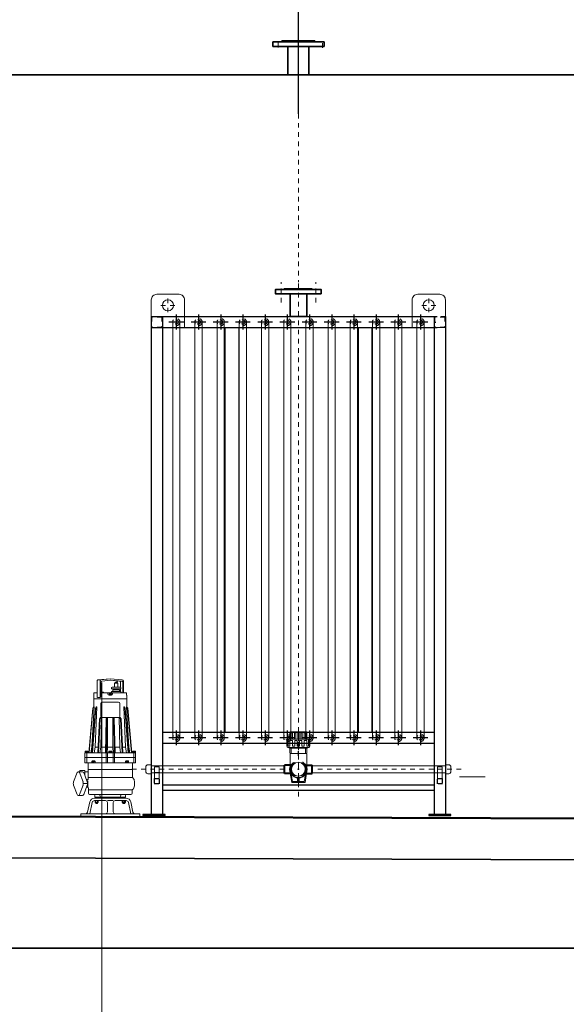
# Model space of a CAD drawing. Header units: metres. Extents: x 703769 to 722343, y 4313031 to 4317457.
# Tile 130 of 256: x 707834 to 707845, y 4313296 to 4313317. Entities that reach past the tile are written whole.
import ezdxf

# ---------------------------------------------------------------- set-up
doc = ezdxf.new("R2010")
doc.units = ezdxf.units.M
doc.header["$LTSCALE"] = 0.5
for name, pattern in [('CENTER', [16, 13, -1, 1, -1]), ('CENTER2', [1.125, 0.75, -0.125, 0.125, -0.125]), ('DASHED2', [9.525, 6.35, -3.175]), ('HIDDEN', [9.525, 6.35, -3.175])]:
    doc.linetypes.add(name, pattern=pattern)
for name, color, linetype, lineweight in [('00空气管', 6, 'Continuous', 9), ('01', 7, 'Continuous', 25), ('03', 2, 'HIDDEN', 18), ('04', 2, 'Continuous', 25), ('1轮廓实线层', 7, 'Continuous', 18), ('2细线层', 4, 'Continuous', 18), ('3中心线', 1, 'CENTER2', 18), ('CENTER', 1, 'CENTER', 18), ('不锈钢型材', 5, 'Continuous', 18), ('中心线', 1, 'CENTER', 25), ('塑料件', 6, 'Continuous', 18), ('管道', 3, 'Continuous', 18), ('粗', 7, 'Continuous', 40), ('粗实线层', 7, 'Continuous', 35), ('设备', 6, 'Continuous', 18), ('钢筋', 1, 'Continuous', 18)]:
    doc.layers.add(name, color=color, linetype=linetype, lineweight=lineweight)

# ---------------------------------------------------------------- blocks, each defined once
blk = doc.blocks.new('闷头DN20ABS')
blk.add_lwpolyline([(0, 16), (12, 16, -0.414214), (20, 8), (20, -8, -0.414214), (12, -16), (0, -16)], format="xyb", close=True)
blk = doc.blocks.new('ABS弯头DN65后视')
for p, q in [((-43.5, 0), (-43.5, 82)), ((43.5, 82), (43.5, 0)), ((43.5, 0), (-43.5, 0))]:
    blk.add_line(p, q)
blk.add_arc((0, 82), 43.5, 0, 180)
at = {"layer": 'CENTER'}
blk.add_line((0, 0), (0, 82), dxfattribs=at)
blk = doc.blocks.new('由令65')
for p, q in [((29, 55.8), (29, -55.8)), ((65.1, 58), (31, 58)), ((65.1, 53.7), (36, 53.7)), ((36, 44.7), (36, 53.7)), ((73.1, 60), (39, 60)), ((73.1, 60), (39, 60)), ((65.1, 53.7), (65.1, 60)), ((73.1, 60), (73.1, -60)), ((-3, 41), (-3, -41)), ((26, 37.5), (-3, 37.5)), ((26, 44), (0, 44)), ((26, 45), (26, -45)), ((65.1, 44.7), (36, 44.7)), ((65.1, 31.2), (36, 31.2)), ((36, 18), (36, 31.2)), ((65.1, 18), (36, 18)), ((36, -6.1), (36, 6.1)), ((65.1, 6.1), (36, 6.1)), ((65.1, 44.7), (65.1, 31.2)), ((65.1, 6.1), (65.1, 18)), ((73.1, 45), (104.1, 45)), ((73.1, 45), (73.1, -45)), ((73.1, 44), (106.1, 44)), ((73.1, 38), (105.1, 38)), ((73.1, 31), (105.1, 31)), ((73.1, 20.8), (105.1, 20.8)), ((73.1, 13.8), (105.1, 13.8)), ((73.1, 3.5), (105.1, 3.5)), ((104.1, 45), (105.1, 44)), ((105.1, 38), (105.1, 31)), ((105.1, 31), (105.1, 38)), ((105.1, 13.8), (105.1, 20.8)), ((105.1, 20.8), (105.1, 13.8)), ((105.1, 3.5), (105.1, -3.5)), ((111, 42), (111, -42)), ((26, -37.5), (-3, -37.5)), ((26, -44), (0, -44)), ((65.1, -6.1), (36, -6.1)), ((36, -18), (36, -31.2)), ((65.1, -18), (36, -18)), ((65.1, -31.2), (36, -31.2)), ((36, -44.7), (36, -53.7)), ((65.1, -44.7), (36, -44.7)), ((65.1, -6.1), (65.1, -18)), ((65.1, -44.7), (65.1, -31.2)), ((73.1, -3.5), (105.1, -3.5)), ((73.1, -13.8), (105.1, -13.8)), ((73.1, -20.8), (105.1, -20.8)), ((73.1, -31), (105.1, -31)), ((73.1, -38), (105.1, -38)), ((73.1, -44), (106.1, -44)), ((73.1, -45), (104.1, -45)), ((104.1, -45), (105.1, -44)), ((105.1, -20.8), (105.1, -13.8)), ((105.1, -13.8), (105.1, -20.8)), ((105.1, -31), (105.1, -38)), ((65.1, -58), (31, -58)), ((65.1, -53.7), (36, -53.7)), ((73.1, -60), (39, -60)), ((65.1, -53.7), (65.1, -60))]:
    blk.add_line(p, q)
for centre, radius, start, end in [((39, 57), 3, 90, 160.5288), ((0, 41), 3, 90, 180), ((106.4, 37.7), 6.35, 43.153, 92.7552), ((0, -41), 3, 180, 270), ((106.4, -37.7), 6.35, 267.2448, 316.847), ((39.3, -56.3), 3.67, 206.8926, 265.7273)]:
    blk.add_arc(centre, radius, start, end)
for centre, major_axis, start_param, end_param in [((30.9, 19.6), (0.4, 38.5), 0.05886, 0.851484), ((30.9, -19.6), (-0.4, 38.5), 2.290109, 3.082733)]:
    blk.add_ellipse(centre, major_axis=major_axis, ratio=0.181958, start_param=start_param, end_param=end_param)
at = {"layer": '中心线'}
blk.add_line((-14.6, 0), (130.6, 0), dxfattribs=at)
blk = doc.blocks.new('管夹DN40')
at = {"ltscale": 2}
for p, q in [((-30.6, 40.7), (-24, 0)), ((30.6, 40.7), (24, 0)), ((-25.6, 29.6), (-20.8, 3.4)), ((-24, 0), (24, 0)), ((-20.9, 3.4), (20.9, 3.4)), ((-3.4, 16.7), (-3.4, 3.4)), ((3.4, 16.7), (3.4, 3.4)), ((20.6, 3.4), (3.4, 3.4)), ((25.6, 29.6), (20.8, 3.4))]:
    blk.add_line(p, q, dxfattribs=at)
for centre, radius, start, end in [((0, 48), 31.5, 150.882, 270), ((-24.7, 61.5), 3.35, 334.2353, 147.5287), ((0, 48), 24.8, 150.882, 270), ((0, 48), 31.5, 270, 29.118), ((0, 48), 24.8, 270, 29.118), ((24.7, 61.5), 3.35, 32.4713, 205.7647)]:
    blk.add_arc(centre, radius, start, end, dxfattribs=at)
at = {"layer": 'CENTER'}
for p, q in [((-2.5, 48), (2.5, 48)), ((0, 45.5), (0, 50.5)), ((0, 45.5), (0, 50.5))]:
    blk.add_line(p, q, dxfattribs=at)
at = {"layer": 'CENTER', "ltscale": 0.2}
blk.add_line((0, 23.2), (0, 0), dxfattribs=at)
blk = doc.blocks.new('bx')
at = {"layer": '粗'}
for p, q in [((191096.8, -69309.6), (191095.5, -69311.6)), ((191106.5, -69317.5), (191131.7, -69317.5)), ((191131.7, -69347.5), (191131.7, -69317.5)), ((191096.8, -69355.4), (191095.5, -69353.3)), ((191106.5, -69347.5), (191131.7, -69347.5))]:
    blk.add_line(p, q, dxfattribs=at)
for centre, radius, start, end in [((191098.1, -69310.4), 1.5, 53.3159, 146.4427), ((191081.7, -69332.5), 29, 306.6841, 53.3159), ((191098.1, -69354.5), 1.5, 213.5573, 306.6841)]:
    blk.add_arc(centre, radius, start, end, dxfattribs=at)
blk = doc.blocks.new('A$C6CE14529')
for points in [[(685, 1882), (685, 1897), (520, 1897), (520, 1882)], [(652.5, 1900), (652.5, 1897), (552.5, 1897), (552.5, 1900)], [(632.5, 1800), (632.5, 1882), (572.5, 1882), (572.5, 1800)]]:
    blk.add_lwpolyline(points, close=True)
at = {"layer": '01'}
for p, q in [((72.5, 1800), (72.5, 4)), ((72.5, 1800), (1103, 1800)), ((112.5, 1800), (112.5, 4)), ((1092.5, 1800), (1092.5, 4)), ((1132.5, 1800), (1132.5, 4)), ((72.5, 1760), (1103, 1760)), ((337.5, 1760), (337.5, 300)), ((387.5, 1760), (387.5, 300)), ((817.5, 1760), (817.5, 300)), ((867.5, 1760), (867.5, 300)), ((1092.5, 300), (112.5, 300)), ((1092.5, 260), (112.5, 260)), ((1092.5, 110), (112.5, 110)), ((1092.5, 90), (112.5, 90))]:
    blk.add_line(p, q, dxfattribs=at)
for points in [[(42.6, 0), (122.6, 0), (122.6, 4), (42.6, 4)], [(1072.5, 0), (1152.5, 0), (1152.5, 4), (1072.5, 4)]]:
    blk.add_lwpolyline(points, close=True, dxfattribs=at)
at = {"layer": '03'}
for p, q in [((74.5, 1798), (74.5, 1762)), ((110.5, 1798), (74.5, 1798)), ((110.5, 1798), (110.5, 1762)), ((1132.5, 1800), (1092.5, 1800)), ((1092.5, 1793), (1094.5, 1793)), ((1130.5, 1798), (1094.5, 1798)), ((1094.5, 1798), (1094.5, 1762)), ((1130.5, 1798), (1130.5, 1762)), ((112.5, 1760), (72.5, 1760)), ((110.5, 1762), (74.5, 1762)), ((1092.5, 1767), (1094.5, 1767)), ((1132.5, 1760), (1092.5, 1760)), ((1130.5, 1762), (1094.5, 1762))]:
    blk.add_line(p, q, dxfattribs=at)
for points in [[(82.6, 114), (102.6, 114), (102.6, 134), (82.6, 134)], [(84.1, 115.5), (101.1, 115.5), (101.1, 132.5), (84.1, 132.5)], [(1122.5, 114), (1102.5, 114), (1102.5, 134), (1122.5, 134)], [(1121, 115.5), (1104, 115.5), (1104, 132.5), (1121, 132.5)]]:
    blk.add_lwpolyline(points, close=True, dxfattribs=at)
for centre, radius in [((162.6, 1780), 13), ((162.6, 1780), 7.5), ((242.6, 1780), 13), ((242.6, 1780), 7.5), ((322.6, 1780), 13), ((322.6, 1780), 7.5), ((402.6, 1780), 13), ((402.6, 1780), 7.5), ((482.6, 1780), 13), ((482.6, 1780), 7.5), ((562.6, 1780), 13), ((562.6, 1780), 7.5), ((642.6, 1780), 13), ((642.6, 1780), 7.5), ((722.6, 1780), 13), ((722.6, 1780), 7.5), ((802.6, 1780), 13), ((802.6, 1780), 7.5), ((882.6, 1780), 13), ((882.6, 1780), 7.5), ((962.6, 1780), 13), ((962.6, 1780), 7.5), ((1042.6, 1780), 13), ((1042.6, 1780), 7.5), ((162.6, 280), 13), ((162.6, 280), 7.5), ((242.6, 280), 13), ((242.6, 280), 7.5), ((322.6, 280), 13), ((322.6, 280), 7.5), ((402.6, 280), 13), ((402.6, 280), 7.5), ((482.6, 280), 13), ((482.6, 280), 7.5), ((562.6, 280), 13), ((562.6, 280), 7.5), ((642.6, 280), 13), ((642.6, 280), 7.5), ((722.6, 280), 13), ((722.6, 280), 7.5), ((802.6, 280), 13), ((802.6, 280), 7.5), ((882.6, 280), 13), ((882.6, 280), 7.5), ((962.6, 280), 13), ((962.6, 280), 7.5), ((1042.6, 280), 13), ((1042.6, 280), 7.5)]:
    blk.add_circle(centre, radius, dxfattribs=at)
at = {"layer": '04'}
for p, q in [((189.3, 1780), (135.9, 1780)), ((189.3, 1780), (135.9, 1780)), ((162.6, 1806.7), (162.6, 1753.3)), ((269.3, 1780), (215.9, 1780)), ((242.6, 1806.7), (242.6, 1753.3)), ((349.3, 1780), (295.9, 1780)), ((322.6, 1806.7), (322.6, 1753.3)), ((429.3, 1780), (375.9, 1780)), ((402.6, 1806.7), (402.6, 1753.3)), ((509.3, 1780), (455.9, 1780)), ((482.6, 1806.7), (482.6, 1753.3)), ((589.3, 1780), (535.9, 1780)), ((562.6, 1806.7), (562.6, 1753.3)), ((669.3, 1780), (615.9, 1780)), ((642.6, 1806.7), (642.6, 1753.3)), ((749.3, 1780), (695.9, 1780)), ((722.6, 1806.7), (722.6, 1753.3)), ((829.3, 1780), (775.9, 1780)), ((802.6, 1806.7), (802.6, 1753.3)), ((909.3, 1780), (855.9, 1780)), ((882.6, 1806.7), (882.6, 1753.3)), ((989.3, 1780), (935.9, 1780)), ((962.6, 1806.7), (962.6, 1753.3)), ((1069.3, 1780), (1015.9, 1780)), ((1042.6, 1806.7), (1042.6, 1753.3)), ((1090.3, 1780), (1097.7, 1780)), ((162.6, 306.7), (162.6, 253.3)), ((242.6, 306.7), (242.6, 253.3)), ((322.6, 306.7), (322.6, 253.3)), ((402.6, 306.7), (402.6, 253.3)), ((482.6, 306.7), (482.6, 253.3)), ((562.6, 306.7), (562.6, 253.3)), ((642.6, 306.7), (642.6, 253.3)), ((722.6, 306.7), (722.6, 253.3)), ((802.6, 306.7), (802.6, 253.3)), ((882.6, 306.7), (882.6, 253.3)), ((962.6, 306.7), (962.6, 253.3)), ((1042.6, 306.7), (1042.6, 253.3)), ((189.3, 280), (135.9, 280)), ((269.3, 280), (215.9, 280)), ((349.3, 280), (295.9, 280)), ((429.3, 280), (375.9, 280)), ((509.3, 280), (455.9, 280)), ((589.3, 280), (535.9, 280)), ((669.3, 280), (615.9, 280)), ((749.3, 280), (695.9, 280)), ((829.3, 280), (775.9, 280)), ((909.3, 280), (855.9, 280)), ((989.3, 280), (935.9, 280)), ((1069.3, 280), (1015.9, 280))]:
    blk.add_line(p, q, dxfattribs=at)
at = {"layer": '2细线层'}
for p, q in [((149.6, 1780), (149.6, 280)), ((175.6, 280), (175.6, 1780)), ((229.6, 1780), (229.6, 280)), ((255.6, 280), (255.6, 1780)), ((309.6, 1780), (309.6, 280)), ((335.6, 280), (335.6, 1780)), ((389.6, 1780), (389.6, 280)), ((415.6, 280), (415.6, 1780)), ((469.6, 1780), (469.6, 280)), ((495.6, 280), (495.6, 1780)), ((549.6, 1780), (549.6, 280)), ((575.6, 280), (575.6, 1780)), ((629.6, 1780), (629.6, 280)), ((655.6, 280), (655.6, 1780)), ((709.6, 1780), (709.6, 280)), ((735.6, 280), (735.6, 1780)), ((789.6, 1780), (789.6, 280)), ((815.6, 280), (815.6, 1780)), ((869.6, 1780), (869.6, 280)), ((895.6, 280), (895.6, 1780)), ((949.6, 1780), (949.6, 280)), ((975.6, 280), (975.6, 1780)), ((1029.6, 1780), (1029.6, 280)), ((1055.6, 280), (1055.6, 1780))]:
    blk.add_line(p, q, dxfattribs=at)
at = {"layer": 'CENTER'}
for p, q in [((540, 1850.6), (540, 1923.8)), ((602.5, 69), (602.5, 1924.2)), ((665, 1850.6), (665, 1923.6)), ((132.5, 1865), (132.5, 1815)), ((1072.5, 1865), (1072.5, 1815)), ((107.5, 1840), (157.5, 1840)), ((1097.5, 1840), (1047.5, 1840)), ((552.5, 167), (0, 167)), ((672.5, 167), (1197.8, 167))]:
    blk.add_line(p, q, dxfattribs=at)
at = {"layer": 'CENTER', "ltscale": 0.4}
blk.add_line((103.3, 155), (81.7, 155), dxfattribs=at)
at = {"layer": '不锈钢型材'}
for points in [[(92.5, 1880), (172.5, 1880, -0.414214), (192.5, 1860), (192.5, 1760), (72.5, 1760), (72.5, 1860, -0.414214)], [(1112.5, 1880), (1032.5, 1880, 0.414214), (1012.5, 1860), (1012.5, 1760), (1132.5, 1760), (1132.5, 1860, 0.414214)]]:
    blk.add_lwpolyline(points, format="xyb", close=True, dxfattribs=at)
for centre in [(132.5, 1840), (1072.5, 1840)]:
    blk.add_circle(centre, 20, dxfattribs=at)
at = {"layer": '塑料件', "linetype": 'DASHED2'}
blk.add_line((100.6, 154.5), (84.6, 154.5), dxfattribs=at)
at = {"layer": '塑料件'}
for points in [[(100.6, 175.5), (84.6, 175.5), (84.6, 134), (100.6, 134)], [(1120.5, 175.5), (1104.5, 175.5), (1104.5, 134), (1120.5, 134)]]:
    blk.add_lwpolyline(points, close=True, dxfattribs=at)
at = {"layer": '管道'}
for p, q in [((552.5, 179.5), (72.5, 179.5)), ((652.5, 179.5), (1132.5, 179.5)), ((72.5, 154.5), (552.5, 154.5)), ((1132.5, 154.5), (652.5, 154.5))]:
    blk.add_line(p, q, dxfattribs=at)
blk.add_circle((602.5, 167), 25, dxfattribs=at)
at = {"layer": '塑料件'}
blk.add_blockref('管夹DN40', (602.5, 119), dxfattribs=at)
at = {"layer": '管道', "xscale": 0.6896549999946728, "yscale": 0.6896549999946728, "zscale": 0.6896549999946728}
for name, p, rotation in [('由令65', (602.5, 225.6), 90), ('ABS弯头DN65后视', (602.5, 223.6), 180)]:
    blk.add_blockref(name, p, dxfattribs=dict(at, rotation=rotation))
at = {"layer": '管道', "xscale": -1}
blk.add_blockref('闷头DN20ABS', (72.5, 167), dxfattribs=at)
at = {"layer": '管道', "color": 2, "xscale": -1}
blk.add_blockref('bx', (191684.2, 69499.5), dxfattribs=at)
at = {"layer": '管道', "color": 2}
blk.add_blockref('bx', (-190479.1, 69499.5), dxfattribs=at)
at = {"layer": '管道'}
blk.add_blockref('闷头DN20ABS', (1132.5, 167), dxfattribs=at)
blk = doc.blocks.new('dawda')
at = {"color": 7}
for p, q in [((557407.7, 33725.6), (557407.7, 33742.6)), ((557407.7, 33742.6), (557592.7, 33742.6)), ((557440.2, 33745.6), (557560.2, 33745.6)), ((557440.2, 33742.6), (557440.2, 33745.6)), ((557560.2, 33742.6), (557560.2, 33745.6)), ((557592.7, 33742.6), (557592.7, 33725.6)), ((557592.7, 33725.6), (557407.7, 33725.6)), ((557462.2, 33645.6), (557462.2, 33623.4)), ((557538.2, 33623.4), (557538.2, 33645.6)), ((554006, 33623.4), (563506, 33623.4)), ((563506, 30923.4), (553504.9, 30956.8)), ((554006, 30956.8), (564006, 30923.4)), ((564006, 30773.4), (553504.9, 30809)), ((564006, 30473.4), (553504.9, 30473.4))]:
    blk.add_line(p, q, dxfattribs=at)
at = {"color": 7, "ltscale": 2}
for p, q in [((557462.2, 33645.6), (557462.2, 33725.6)), ((557538.2, 33645.6), (557538.2, 33725.6))]:
    blk.add_line(p, q, dxfattribs=at)
at = {"layer": '00空气管', "color": 7}
blk.add_line((558081.1, 31090.4), (558173.9, 31090.4), dxfattribs=at)
at = {"layer": '1轮廓实线层', "color": 7}
blk.add_line((556792.5, 31431.8), (556792.5, 21864), dxfattribs=at)
at = {"layer": '3中心线', "color": 7}
blk.add_line((557500.3, 33482.5), (557500.3, 32875.6), dxfattribs=at)
at = {"layer": 'CENTER', "color": 7}
for p, q in [((557427.7, 33721.4), (557427.7, 33747.9)), ((557586.7, 33720.3), (557586.7, 33747))]:
    blk.add_line(p, q, dxfattribs=at)
at = {"layer": '中心线', "color": 7, "ltscale": 0.5}
blk.add_line((557500.2, 33623.4), (557500.2, 33759.9), dxfattribs=at)
at = {"layer": '设备', "color": 7}
for p, q in [((556775.4, 31376.7), (556775.4, 31438.1)), ((556777.7, 31440.6), (556822.5, 31444.6)), ((556779.3, 31440.4), (556785.5, 31440.4)), ((556786.2, 31376.7), (556786.2, 31438.1)), ((556788.3, 31378.9), (556788.3, 31431.8)), ((556788.5, 31440.6), (556822.5, 31444.6)), ((556792, 31436), (556822.9, 31439.5)), ((556865.8, 31440.7), (556822.5, 31444.6)), ((556856.6, 31435.9), (556822.5, 31439.5)), ((556865.3, 31435.8), (556822.9, 31439.5)), ((556839.8, 31428.7), (556839.8, 31433)), ((556840.7, 31428.7), (556840.7, 31433.2)), ((556842, 31428.7), (556842, 31433)), ((556842.9, 31428.7), (556842.9, 31433.2)), ((556844.2, 31428.7), (556844.2, 31433)), ((556845.1, 31428.7), (556845.1, 31433.2)), ((556846, 31433.7), (556848.3, 31433.7)), ((556846, 31433.7), (556846, 31432.3)), ((556846, 31432.3), (556848.3, 31432.3)), ((556846.6, 31433.7), (556846.6, 31435.2)), ((556846.6, 31428.7), (556846.6, 31432.3)), ((556847.5, 31433.7), (556847.5, 31435.5)), ((556847.5, 31428.7), (556847.5, 31432.3)), ((556848.3, 31432.3), (556848.3, 31433.7)), ((556858.8, 31414.3), (556858.8, 31433.3)), ((556863.8, 31435.6), (556859.5, 31435.6)), ((556867.6, 31394), (556867.6, 31433.3)), ((556869.7, 31394), (556869.7, 31436.5)), ((556763.6, 31394), (556775.4, 31394)), ((556763.6, 31385.5), (556763.6, 31394)), ((556788.3, 31394), (556881.4, 31394)), ((556788.9, 31396.5), (556796.6, 31396.5)), ((556799.1, 31394), (556799.1, 31394)), ((556814, 31394), (556814, 31389.7)), ((556828.9, 31414.4), (556826.6, 31413)), ((556826.6, 31408.4), (556826.6, 31413)), ((556843.8, 31408.4), (556826.6, 31408.4)), ((556826.8, 31398.2), (556826.8, 31396.5)), ((556826.8, 31398.2), (556843.8, 31398.2)), ((556843.8, 31414.4), (556828.9, 31414.4)), ((556831, 31394), (556831, 31389.7)), ((556831.4, 31405), (556831.4, 31398.2)), ((556843.8, 31405), (556831.4, 31405)), ((556833.6, 31408.4), (556833.6, 31405)), ((556837.4, 31428.7), (556850.1, 31428.7)), ((556837.4, 31428.7), (556837.4, 31414.4)), ((556843.8, 31414.4), (556858.6, 31414.4)), ((556843.8, 31408.4), (556860.9, 31408.4)), ((556843.8, 31405), (556856.1, 31405)), ((556843.8, 31398.2), (556860.8, 31398.2)), ((556850.1, 31428.7), (556850.1, 31414.4)), ((556854, 31408.4), (556854, 31405)), ((556856.1, 31405), (556856.1, 31398.2)), ((556858.6, 31414.4), (556860.9, 31413)), ((556858.8, 31398.2), (556858.8, 31408.4)), ((556860.8, 31398.2), (556860.8, 31396.5)), ((556860.9, 31408.4), (556860.9, 31413)), ((556881.4, 31385.5), (556881.4, 31394)), ((556763, 31385.5), (556763, 31372.7)), ((556763.6, 31385.5), (556763, 31385.5)), ((556763, 31372.7), (556763, 31343)), ((556822.5, 31372.7), (556763, 31372.7)), ((556776.3, 31376.7), (556785.3, 31376.7)), ((556786.2, 31376.7), (556788.3, 31378.9)), ((556792.8, 31360), (556852.3, 31360)), ((556826.8, 31385.5), (556818.3, 31385.5)), ((556818.4, 31389.3), (556818.4, 31385.5)), ((556825.4, 31390.6), (556819.7, 31390.6)), ((556820.3, 31390.6), (556820.3, 31388.2)), ((556822.5, 31387), (556820.3, 31388.2)), ((556821.2, 31390.6), (556821.2, 31388.4)), ((556822.5, 31387), (556824.8, 31388.2)), ((556822.5, 31372.7), (556882, 31372.7)), ((556822.5, 31372.7), (556882, 31372.7)), ((556823.8, 31390.6), (556823.8, 31388.4)), ((556824.8, 31390.6), (556824.8, 31388.2)), ((556826.7, 31389.3), (556826.7, 31385.5)), ((556868.4, 31372.7), (556871.8, 31372.7)), ((556881.4, 31385.5), (556882, 31385.5)), ((556882, 31385.5), (556882, 31372.7)), ((556882, 31372.7), (556882, 31343)), ((556745.1, 31177.2), (556759.8, 31338.7)), ((556745.8, 31177.2), (556760.2, 31338.7)), ((556764.6, 31343), (556755.9, 31198.5)), ((556756.2, 31177.2), (556769, 31338.7)), ((556758.1, 31177.2), (556770, 31338.7)), ((556763.8, 31343), (556759.8, 31338.7)), ((556760.2, 31338.7), (556759.8, 31338.7)), ((556760.2, 31338.7), (556764.6, 31343)), ((556763, 31343), (556763, 31342.1)), ((556763, 31343), (556763, 31342.1)), ((556764.6, 31343), (556763.8, 31343)), ((556774.3, 31343), (556768.2, 31198.5)), ((556769, 31338.7), (556771.9, 31343)), ((556770, 31338.7), (556769, 31338.7)), ((556770, 31338.7), (556774.3, 31343)), ((556774.3, 31343), (556771.9, 31343)), ((556788.5, 31355.7), (556788.5, 31309)), ((556856.5, 31355.7), (556856.5, 31309)), ((556870.8, 31343), (556876.8, 31198.5)), ((556870.8, 31343), (556873.1, 31343)), ((556875, 31338.7), (556870.8, 31343)), ((556876, 31338.7), (556873.1, 31343)), ((556886.9, 31177.2), (556875, 31338.7)), ((556875, 31338.7), (556876, 31338.7)), ((556888.8, 31177.2), (556876, 31338.7)), ((556880.4, 31343), (556889.1, 31198.5)), ((556880.4, 31343), (556881.3, 31343)), ((556884.9, 31338.7), (556880.4, 31343)), ((556881.3, 31343), (556885.2, 31338.7)), ((556882, 31343), (556882, 31342.1)), ((556882, 31343), (556882, 31342.1)), ((556882, 31343), (556882, 31342.1)), ((556899.3, 31177.2), (556884.9, 31338.7)), ((556884.9, 31338.7), (556885.2, 31338.7)), ((556899.9, 31177.2), (556885.2, 31338.7)), ((556777.4, 31177.2), (556783.8, 31300.5)), ((556780.3, 31177.2), (556785.7, 31300.5)), ((556786.6, 31304.7), (556783.8, 31300.5)), ((556785.7, 31300.5), (556783.8, 31300.5)), ((556785.7, 31300.5), (556790.5, 31304.7)), ((556790.5, 31304.7), (556786.6, 31304.7)), ((556790.5, 31304.7), (556788, 31198.5)), ((556792.8, 31304.7), (556852.3, 31304.7)), ((556805.5, 31177.2), (556808.2, 31300.5)), ((556808.2, 31300.5), (556808.3, 31304.7)), ((556808.2, 31300.5), (556810.3, 31300.5)), ((556808.9, 31177.2), (556810.3, 31300.5)), ((556810.3, 31300.5), (556812.8, 31304.7)), ((556812.8, 31304.7), (556812.8, 31198.5)), ((556832.2, 31304.7), (556832.2, 31198.5)), ((556834.7, 31300.5), (556832.2, 31304.7)), ((556836.2, 31177.2), (556834.7, 31300.5)), ((556836.9, 31300.5), (556834.7, 31300.5)), ((556836.9, 31300.5), (556836.7, 31304.7)), ((556839.5, 31177.2), (556836.9, 31300.5)), ((556854.6, 31304.7), (556857.1, 31198.5)), ((556854.6, 31304.7), (556858.4, 31304.7)), ((556859.4, 31300.5), (556854.6, 31304.7)), ((556858.4, 31304.7), (556861.2, 31300.5)), ((556864.8, 31177.2), (556859.4, 31300.5)), ((556859.4, 31300.5), (556861.2, 31300.5)), ((556867.6, 31177.2), (556861.2, 31300.5)), ((556732, 31182.3), (556732, 31177.2)), ((556741.3, 31184), (556733.7, 31184)), ((556734.5, 31184), (556734.5, 31180.9)), ((556737.5, 31179.3), (556734.5, 31180.9)), ((556735.8, 31184), (556735.8, 31181.1)), ((556737.5, 31179.3), (556740.5, 31180.9)), ((556739.2, 31184), (556739.2, 31181.1)), ((556740.5, 31184), (556740.5, 31180.9)), ((556743, 31182.3), (556743, 31177.2)), ((556755.9, 31198.5), (556752.4, 31177.2)), ((556755.9, 31198.5), (556757.9, 31198.5)), ((556768.2, 31198.5), (556764.4, 31177.2)), ((556768.2, 31198.5), (556778.5, 31198.5)), ((556788, 31198.5), (556785.3, 31177.2)), ((556788, 31198.5), (556806, 31198.5)), ((556812.8, 31198.5), (556811.8, 31177.2)), ((556812.8, 31198.5), (556822.5, 31198.5)), ((556817, 31182.3), (556817, 31177.2)), ((556818.7, 31184), (556826.3, 31184)), ((556819.5, 31184), (556819.5, 31180.9)), ((556822.5, 31179.3), (556819.5, 31180.9)), ((556820.8, 31184), (556820.8, 31181.1)), ((556832.2, 31198.5), (556822.5, 31198.5)), ((556822.5, 31179.3), (556825.5, 31180.9)), ((556824.2, 31184), (556824.2, 31181.1)), ((556825.5, 31184), (556825.5, 31180.9)), ((556828, 31182.3), (556828, 31177.2)), ((556832.2, 31198.5), (556833.3, 31177.2)), ((556857.1, 31198.5), (556839.1, 31198.5)), ((556857.1, 31198.5), (556859.8, 31177.2)), ((556876.8, 31198.5), (556866.5, 31198.5)), ((556876.8, 31198.5), (556880.6, 31177.2)), ((556889.1, 31198.5), (556887.1, 31198.5)), ((556889.1, 31198.5), (556892.6, 31177.2)), ((556902, 31182.3), (556902, 31177.2)), ((556911.3, 31184), (556903.7, 31184)), ((556904.5, 31184), (556904.5, 31180.9)), ((556907.5, 31179.3), (556904.5, 31180.9)), ((556905.8, 31184), (556905.8, 31181.1)), ((556907.5, 31179.3), (556910.5, 31180.9)), ((556909.2, 31184), (556909.2, 31181.1)), ((556910.5, 31184), (556910.5, 31180.9)), ((556913, 31182.3), (556913, 31177.2)), ((556822.5, 31177.2), (556731.1, 31177.2)), ((556731.1, 31177.2), (556731.1, 31160.2)), ((556731.1, 31160.2), (556913.9, 31160.2)), ((556731.1, 31160.2), (556731.1, 31141.5)), ((556738.2, 31161.9), (556738.2, 31176.1)), ((556738.2, 31158.5), (556738.2, 31143.5)), ((556756.5, 31146.6), (556756.5, 31141.5)), ((556758.2, 31148.3), (556765.8, 31148.3)), ((556759, 31148.3), (556759, 31145.2)), ((556760.3, 31148.3), (556760.3, 31145.4)), ((556763.7, 31148.3), (556763.7, 31145.4)), ((556765, 31148.3), (556765, 31145.2)), ((556767.5, 31146.6), (556767.5, 31141.5)), ((556807.6, 31177.2), (556807.6, 31141.5)), ((556811.9, 31177.2), (556811.9, 31141.5)), ((556822.5, 31177.2), (556913.9, 31177.2)), ((556833.1, 31177.2), (556833.1, 31141.5)), ((556837.4, 31177.2), (556837.4, 31141.5)), ((556877.5, 31146.6), (556877.5, 31141.5)), ((556886.9, 31148.3), (556879.2, 31148.3)), ((556880.1, 31148.3), (556880.1, 31145.2)), ((556881.4, 31148.3), (556881.4, 31145.4)), ((556884.8, 31148.3), (556884.8, 31145.4)), ((556886, 31148.3), (556886, 31145.2)), ((556888.6, 31146.6), (556888.6, 31141.5)), ((556906.9, 31161.9), (556906.9, 31175.8)), ((556906.9, 31158.5), (556906.9, 31143.5)), ((556913.9, 31177.2), (556913.9, 31160.2)), ((556913.9, 31160.2), (556913.9, 31141.5)), ((556712.9, 31113.5), (556730.7, 31113.5)), ((556712.9, 31113.5), (556730.7, 31113.5)), ((556712.9, 31113.5), (556730.7, 31113.5)), ((556712.9, 31109.2), (556712.9, 31113.5)), ((556712.9, 31109.2), (556712.9, 31113.5)), ((556730.7, 31095.6), (556730.7, 31113.5)), ((556822.5, 31141.5), (556731.1, 31141.5)), ((556743, 31084.3), (556743, 31141.5)), ((556743, 31117.7), (556822.5, 31117.7)), ((556762, 31143.6), (556759, 31145.2)), ((556762, 31143.6), (556765, 31145.2)), ((556822.5, 31141.5), (556913.9, 31141.5)), ((556822.5, 31117.7), (556902, 31117.7)), ((556883.1, 31143.6), (556880.1, 31145.2)), ((556883.1, 31143.6), (556886, 31145.2)), ((556902, 31117.7), (556902, 31141.5)), ((556902, 31092.4), (556902, 31117.7)), ((556702.9, 31106.2), (556690.4, 31073.1)), ((556704.4, 31108.4), (556704.6, 31108.4)), ((556707.3, 31109.2), (556722.3, 31109.2)), ((556711.7, 31106.2), (556724.2, 31073.1)), ((556726.8, 31106.2), (556739.2, 31073.1)), ((556730.7, 31109.2), (556743, 31109.2)), ((556741.4, 31066.7), (556741.4, 31076.9)), ((556902, 31088.2), (556743, 31088.2)), ((556909.3, 31066.7), (556909.3, 31075.2)), ((556702.9, 31027.3), (556690.4, 31060.4)), ((556711.7, 31027.3), (556724.2, 31060.4)), ((556726.8, 31027.3), (556739.2, 31060.4)), ((556727.7, 31066.7), (556738.1, 31066.7)), ((556741.4, 31066.7), (556741.4, 31056.5)), ((556743.9, 31049.8), (556743.9, 31031.9)), ((556901.1, 31044.7), (556743.9, 31044.7)), ((556901.1, 31042.3), (556901.1, 31031.9)), ((556909.3, 31066.7), (556909.3, 31058.2)), ((556707.3, 31024.2), (556722.3, 31024.2)), ((556748.1, 31027.6), (556822.5, 31027.6)), ((556822.5, 31014), (556765.6, 31014)), ((556805.1, 31005.5), (556765.6, 31005.5)), ((556767.3, 31023.4), (556767.3, 31017.4)), ((556767.3, 31017.4), (556877.8, 31017.4)), ((556768, 30999.1), (556768, 31005.1)), ((556769.4, 31005.5), (556777.9, 31005.5)), ((556770.2, 31014), (556770.2, 31017.4)), ((556770.8, 31005.1), (556770.8, 30999.1)), ((556770.9, 31014), (556770.9, 31017.4)), ((556776.4, 31014), (556776.4, 31017.4)), ((556776.5, 31005.1), (556776.5, 30999.1)), ((556777, 31014), (556777, 31017.4)), ((556779.3, 30999.1), (556779.3, 31005.1)), ((556784.8, 31024.9), (556788.5, 31015.7)), ((556786.8, 31014), (556788.5, 31015.7)), ((556856.5, 31015.7), (556788.5, 31015.7)), ((556788.5, 31015.7), (556822.5, 31015.7)), ((556833.1, 31005.5), (556811.9, 31005.5)), ((556896.9, 31027.6), (556822.5, 31027.6)), ((556856.5, 31015.7), (556822.5, 31015.7)), ((556822.5, 31014), (556879.4, 31014)), ((556879.4, 31005.5), (556839.9, 31005.5)), ((556860.2, 31024.9), (556856.5, 31015.7)), ((556857.2, 31017.4), (556856.5, 31015.7)), ((556858.2, 31014), (556856.5, 31015.7)), ((556865.7, 30999.1), (556865.7, 31005.1)), ((556875.7, 31005.5), (556867.1, 31005.5)), ((556868, 31014), (556868, 31017.4)), ((556868.6, 31014), (556868.6, 31017.4)), ((556868.6, 31005.1), (556868.6, 30999.1)), ((556874.2, 31014), (556874.2, 31017.4)), ((556874.2, 31005.1), (556874.2, 30999.1)), ((556874.8, 31014), (556874.8, 31017.4)), ((556877.1, 30999.1), (556877.1, 31005.1)), ((556877.8, 31023.4), (556877.8, 31017.4)), ((556749, 31000.7), (556740.7, 30963.3)), ((556757.3, 30998.8), (556748.3, 30957.9)), ((556769.4, 30998.7), (556777.9, 30998.7)), ((556770.2, 30995.5), (556770.2, 30998.7)), ((556770.9, 30994.9), (556770.2, 30995.5)), ((556777, 30995.5), (556770.2, 30995.5)), ((556770.9, 30994.9), (556770.9, 30998.7)), ((556776.4, 30994.9), (556770.9, 30994.9)), ((556776.4, 30994.9), (556776.4, 30998.7)), ((556776.4, 30994.9), (556777, 30995.5)), ((556777, 30995.5), (556777, 30998.7)), ((556811.9, 30998.7), (556811.9, 30964.7)), ((556833.1, 30998.7), (556833.1, 30964.7)), ((556875.7, 30998.7), (556867.1, 30998.7)), ((556868, 30995.5), (556868, 30998.7)), ((556868.6, 30994.9), (556868, 30995.5)), ((556868, 30995.5), (556874.8, 30995.5)), ((556868.6, 30994.9), (556868.6, 30998.7)), ((556868.6, 30994.9), (556874.2, 30994.9)), ((556874.2, 30994.9), (556874.2, 30998.7)), ((556874.2, 30994.9), (556874.8, 30995.5)), ((556874.8, 30995.5), (556874.8, 30998.7)), ((556887.7, 30998.8), (556896.8, 30957.9)), ((556896, 31000.7), (556904.3, 30963.3)), ((556716.3, 30957.9), (556716.3, 30947.7)), ((556928.8, 30957.9), (556716.3, 30957.9)), ((556928.8, 30947.7), (556716.3, 30947.7)), ((556928.8, 30957.9), (556928.8, 30947.7))]:
    blk.add_line(p, q, dxfattribs=at)
for centre, radius, start, end in [((556777.9, 31438.1), 2.55, 95.1524, 180), ((556788.8, 31438.1), 2.55, 96.6752, 180), ((556792.5, 31431.8), 4.25, 96.5313, 180), ((556856.3, 31433.3), 2.55, 0, 83.9015), ((556865, 31433.3), 2.55, 0, 84.9905), ((556865.4, 31436.5), 4.25, 0, 84.8476), ((556788.9, 31394), 2.55, 90, 105.5668), ((556796.6, 31394), 2.55, 0, 90), ((556824.2, 31396.5), 2.55, 270, 360), ((556863.3, 31396.5), 2.55, 180, 270), ((556792.8, 31355.7), 4.25, 90, 180), ((556818.3, 31389.7), 4.25, 180, 270), ((556819.7, 31389.3), 1.27, 90, 180), ((556820.7, 31388.6), 0.566, 261.5894, 340.8395), ((556822.5, 31390.4), 2.36, 237.2922, 302.7078), ((556824.3, 31388.6), 0.566, 199.1605, 278.4106), ((556825.4, 31389.3), 1.27, 0, 90), ((556826.8, 31389.7), 4.25, 270, 0), ((556852.3, 31355.7), 4.25, 0, 90), ((556792.8, 31309), 4.25, 180, 270), ((556852.3, 31309), 4.25, 270, 0), ((556733.7, 31182.3), 1.7, 90, 180), ((556735.1, 31181.4), 0.755, 261.5894, 340.8395), ((556737.5, 31183.8), 3.15, 237.2922, 302.7078), ((556739.9, 31181.4), 0.755, 199.1605, 278.4106), ((556741.3, 31182.3), 1.7, 0, 90), ((556818.7, 31182.3), 1.7, 90, 180), ((556820.1, 31181.4), 0.755, 261.5894, 340.8395), ((556822.5, 31183.8), 3.15, 237.2922, 302.7078), ((556824.9, 31181.4), 0.755, 199.1605, 278.4106), ((556826.3, 31182.3), 1.7, 0, 90), ((556903.7, 31182.3), 1.7, 90, 180), ((556905.1, 31181.4), 0.755, 261.5894, 340.8395), ((556907.5, 31183.8), 3.15, 237.2922, 302.7078), ((556909.9, 31181.4), 0.755, 199.1605, 278.4106), ((556911.3, 31182.3), 1.7, 0, 90), ((556758.2, 31146.6), 1.7, 90, 180), ((556759.6, 31145.7), 0.755, 261.5894, 340.8395), ((556762, 31148.1), 3.15, 237.2922, 302.7078), ((556764.4, 31145.7), 0.755, 199.1605, 278.4106), ((556765.8, 31146.6), 1.7, 0, 90), ((556879.2, 31146.6), 1.7, 90, 180), ((556880.6, 31145.7), 0.755, 261.5894, 340.8395), ((556883.1, 31148.1), 3.15, 237.2922, 302.7078), ((556885.5, 31145.7), 0.755, 199.1605, 278.4106), ((556886.9, 31146.6), 1.7, 0, 90), ((556707.3, 31104.5), 4.72, 20.6265, 159.3735), ((556722.3, 31104.5), 4.72, 20.6265, 90), ((556738.8, 31084.3), 4.25, 234.0981, 0), ((556910.5, 31092.4), 8.5, 180, 226.0562), ((556894, 31075.2), 15.3, 0, 46.0562), ((556707.3, 31066.7), 18, 159.3735, 200.6265), ((556707.3, 31066.7), 18, 339.3735, 20.6265), ((556693.2, 31112.1), 73.4, 305.9154, 306.7006), ((556739.6, 31049.8), 4.25, 0, 126.7006), ((556722.3, 31066.7), 18, 339.3735, 20.6265), ((556905.4, 31042.3), 4.25, 125.647, 180), ((556894, 31058.2), 15.3, 305.6431, 0), ((556707.3, 31028.9), 4.72, 200.6265, 339.3735), ((556722.3, 31028.9), 4.72, 270, 339.3735), ((556748.1, 31031.9), 4.25, 180, 270), ((556765.6, 30997), 17, 90, 167.5604), ((556765.6, 30997), 8.5, 90, 167.5604), ((556763, 31023.4), 4.25, 0, 90), ((556773.6, 30995.3), 10.2, 73.8475, 106.1525), ((556777.9, 31002.8), 2.7, 58.3126, 121.6874), ((556780.9, 31023.4), 4.25, 21.8738, 90), ((556805.1, 30998.7), 6.8, 0, 90), ((556839.9, 30998.7), 6.8, 90, 180), ((556864.2, 31023.4), 4.25, 90, 158.1262), ((556867.1, 31002.8), 2.7, 58.3126, 121.6874), ((556871.4, 30995.3), 10.2, 73.8475, 106.1525), ((556875.7, 31002.8), 2.7, 58.3126, 121.6874), ((556882, 31023.4), 4.25, 90, 180), ((556879.4, 30997), 17, 12.4396, 90), ((556879.4, 30997), 8.5, 12.4396, 90), ((556896.9, 31031.9), 4.25, 270, 0), ((556769.4, 31001.4), 2.7, 238.3126, 301.6874), ((556773.6, 31008.9), 10.2, 253.8475, 286.1525), ((556777.9, 31001.4), 2.7, 238.3126, 301.6874), ((556867.1, 31001.4), 2.7, 238.3126, 301.6874), ((556871.4, 31008.9), 10.2, 253.8475, 286.1525), ((556875.7, 31001.4), 2.7, 238.3126, 301.6874), ((556734.1, 30964.7), 6.8, 270, 347.5604), ((556805.1, 30964.7), 6.8, 270, 0), ((556839.9, 30964.7), 6.8, 180, 270), ((556910.9, 30964.7), 6.8, 192.4396, 270)]:
    blk.add_arc(centre, radius, start, end, dxfattribs=at)
at = {"layer": '钢筋', "color": 7, "linetype": 'ByBlock', "lineweight": 30}
blk.add_line((557500.3, 33482.5), (557500.3, 34852.6), dxfattribs=at)
at = {"color": 7}
blk.add_blockref('A$C6CE14529', (556897.7, 30951.4), dxfattribs=at)

msp = doc.modelspace()

# ---------------------------------------------------------------- block references
at = {"layer": '粗实线层', "xscale": 0.006, "yscale": 0.006, "zscale": 0.006}
msp.add_blockref('dawda', (704494.68, 4313113.888), dxfattribs=at)

doc.saveas('drawing.dxf')
